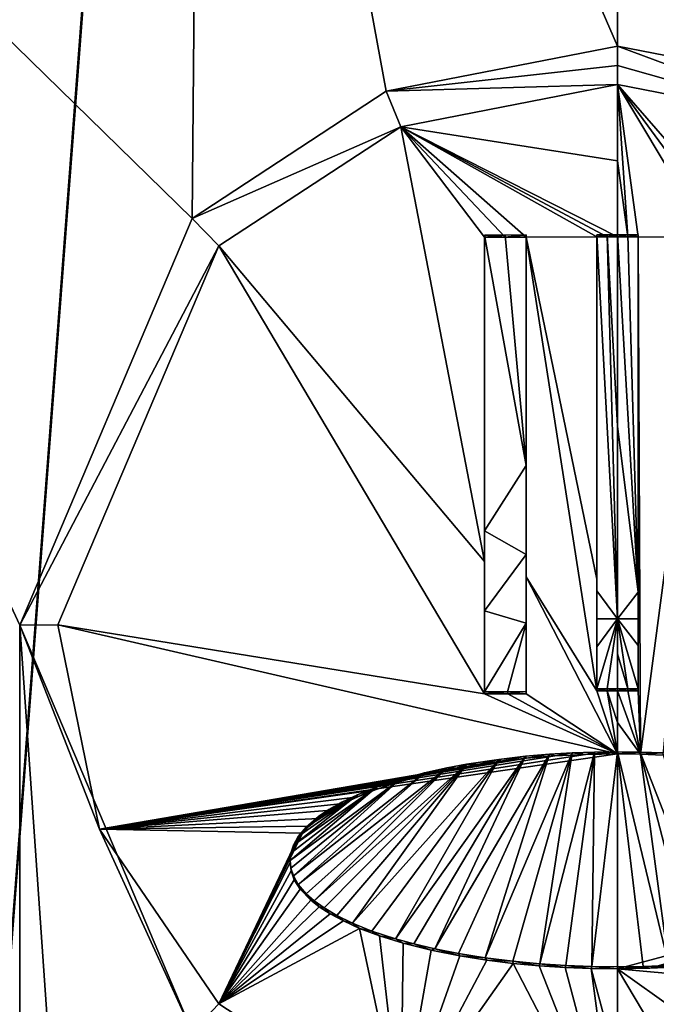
# Model space of a CAD drawing. Header units: metres. Extents: x -28 to 28, y -250 to 28.
# Tile 22 of 92: x -4.32 to 0.28, y -164.87 to -157.75. Entities that reach past the tile are written whole.
import ezdxf

# ---------------------------------------------------------------- set-up
doc = ezdxf.new("R2010")
doc.units = ezdxf.units.M
doc.layers.add('solid_10661053', color=7, linetype='CONTINUOUS')

msp = doc.modelspace()

# ---------------------------------------------------------------- linework, layer by layer
at = {"layer": 'solid_10661053'}
for points in [[(-7.088817, -200.077789, 180.056473), (-7.069123, -106.532249, 166.068573), (0.000003, -106.725121, 164.77803)], [(0.000003, -198.408615, 178.480225), (0.000003, -106.92292, 164.807587), (7.069231, -106.532249, 166.068527)], [(0.000004, -199.084442, 178.581223), (0.000003, -198.408615, 178.480225), (7.069231, -106.532249, 166.068527)], [(7.089748, -200.078171, 180.056885), (0.000004, -199.084442, 178.581223), (7.069231, -106.532249, 166.068527)], [(-7.088817, -200.077789, 180.056473), (0.000003, -106.725121, 164.77803), (0.000003, -106.92292, 164.807587)], [(-7.088817, -200.077789, 180.056473), (0.000003, -106.92292, 164.807587), (0.000003, -198.408615, 178.480225)], [(9.864964, -160.161438, 204.360519), (13.213319, -157.468613, 203.917389), (0, -121.582703, 198.646133)], [(7.980818, -154.424805, 203.520874), (9.864964, -160.161438, 204.360519), (0, -121.582703, 198.646133)], [(-3.07179, -159.186752, 204.311111), (-2.998688, -151.023666, 203.091354), (-7.850322, -154.513596, 203.585968)], [(-3.07179, -159.186752, 204.311111), (-1.669774, -158.267792, 204.177063), (-2.998688, -151.023666, 203.091354)], [(1.670605, -158.267792, 204.176529), (2.999093, -151.02359, 203.090408), (-2.998688, -151.023666, 203.091354)], [(0.000518, -157.941895, 204.129562), (1.670605, -158.267792, 204.176529), (-2.998688, -151.023666, 203.091354)], [(-1.669774, -158.267792, 204.177063), (0.000518, -157.941895, 204.129562), (-2.998688, -151.023666, 203.091354)], [(-4.316755, -162.125977, 204.745743), (-7.850322, -154.513596, 203.585968), (-4.316835, -182.994202, 207.864517)], [(-4.316755, -162.125977, 204.745743), (-3.07179, -159.186752, 204.311111), (-7.850322, -154.513596, 203.585968)], [(0.000518, -158.081558, 204.153824), (0.000518, -157.941895, 204.129562), (-1.669774, -158.267792, 204.177063)], [(1.567744, -158.52565, 204.228714), (1.670605, -158.267792, 204.176529), (0.000518, -157.941895, 204.129562)], [(1.567744, -158.52565, 204.228714), (0.000518, -157.941895, 204.129562), (0.000518, -158.081558, 204.153824)], [(0.000519, -158.21991, 204.184647), (0.000518, -158.081558, 204.153824), (-1.669774, -158.267792, 204.177063)], [(1.567744, -158.52565, 204.228714), (0.000518, -158.081558, 204.153824), (0.000519, -158.21991, 204.184647)], [(-1.565211, -158.524963, 204.229095), (0.000519, -158.21991, 204.184647), (-1.669774, -158.267792, 204.177063)], [(0.000525, -158.76918, 204.316803), (0.000519, -158.21991, 204.184647), (-1.565211, -158.524963, 204.229095)], [(0.960527, -159.321854, 204.43045), (1.567744, -158.52565, 204.228714), (0.000519, -158.21991, 204.184647)], [(0.075533, -159.320206, 204.441437), (0.150529, -159.320236, 204.441223), (0.000519, -158.21991, 204.184647)], [(0.660528, -159.320984, 204.436249), (0.000519, -158.21991, 204.184647), (0.150529, -159.320236, 204.441223)], [(0.000525, -158.76918, 204.316803), (0.075533, -159.320206, 204.441437), (0.000519, -158.21991, 204.184647)], [(0.810655, -159.321381, 204.433609), (0.960527, -159.321854, 204.43045), (0.000519, -158.21991, 204.184647)], [(0.660528, -159.320984, 204.436249), (0.810655, -159.321381, 204.433609), (0.000519, -158.21991, 204.184647)], [(-1.565211, -158.524963, 204.229095), (-1.669774, -158.267792, 204.177063), (-3.07179, -159.186752, 204.311111)], [(-2.877737, -159.384018, 204.354416), (-1.565211, -158.524963, 204.229095), (-3.07179, -159.186752, 204.311111)], [(-0.959467, -161.664337, 204.874802), (-1.565211, -158.524963, 204.229095), (-2.877737, -159.384018, 204.354416)], [(0.000525, -158.76918, 204.316803), (-1.565211, -158.524963, 204.229095), (0.000529, -159.32019, 204.441513)], [(-0.074479, -159.320206, 204.441467), (0.000529, -159.32019, 204.441513), (-1.565211, -158.524963, 204.229095)], [(-0.149471, -159.320236, 204.441269), (-0.074479, -159.320206, 204.441467), (-1.565211, -158.524963, 204.229095)], [(-0.659472, -159.320953, 204.436447), (-0.149471, -159.320236, 204.441269), (-1.565211, -158.524963, 204.229095)], [(-0.809671, -159.321335, 204.433853), (-0.659472, -159.320953, 204.436447), (-1.565211, -158.524963, 204.229095)], [(-0.959473, -159.321808, 204.43074), (-0.809671, -159.321335, 204.433853), (-1.565211, -158.524963, 204.229095)], [(-0.959467, -161.664337, 204.874802), (-0.959473, -159.321808, 204.43074), (-1.565211, -158.524963, 204.229095)], [(0.000525, -158.76918, 204.316803), (0.000529, -159.32019, 204.441513), (0.075533, -159.320206, 204.441437)], [(-2.877737, -159.384018, 204.354416), (-3.07179, -159.186752, 204.311111), (-4.316755, -162.125977, 204.745743)], [(-0.809644, -159.306519, 204.533005), (-0.809671, -159.321335, 204.433853), (-0.959473, -159.321808, 204.43074)], [(-0.809644, -159.306519, 204.533005), (-0.959473, -159.321808, 204.43074), (-0.959457, -159.306976, 204.529892)], [(-0.959457, -159.306976, 204.529892), (-0.959473, -159.321808, 204.43074), (-0.959467, -161.664337, 204.874802)], [(-0.959457, -159.306976, 204.529892), (-0.959467, -161.664337, 204.874802), (-0.959452, -161.443817, 204.940262)], [(-0.65945, -160.971115, 204.865204), (-0.809644, -159.306519, 204.533005), (-0.959457, -159.306976, 204.529892)], [(-0.65945, -160.971115, 204.865204), (-0.959457, -159.306976, 204.529892), (-0.959452, -161.443817, 204.940262)], [(-0.659456, -159.306137, 204.535599), (-0.659472, -159.320953, 204.436447), (-0.809671, -159.321335, 204.433853)], [(-0.659456, -159.306137, 204.535599), (-0.809671, -159.321335, 204.433853), (-0.809644, -159.306519, 204.533005)], [(-0.65945, -160.971115, 204.865204), (-0.659456, -159.306137, 204.535599), (-0.809644, -159.306519, 204.533005)], [(-0.65945, -160.971115, 204.865204), (-0.659472, -159.320953, 204.436447), (-0.659456, -159.306137, 204.535599)], [(-0.659472, -159.320953, 204.436447), (-0.149466, -161.793091, 204.905975), (-0.149471, -159.320236, 204.441269)], [(-0.659472, -159.320953, 204.436447), (-0.14947, -162.600037, 205.024551), (-0.149466, -161.793091, 204.905975)], [(-0.659472, -159.320953, 204.436447), (-0.659467, -161.776474, 204.898438), (-0.14947, -162.600037, 205.024551)], [(-0.659451, -161.614609, 204.973938), (-0.659467, -161.776474, 204.898438), (-0.659472, -159.320953, 204.436447)], [(-0.659451, -161.614609, 204.973938), (-0.659472, -159.320953, 204.436447), (-0.65945, -160.971115, 204.865204)], [(-0.074469, -159.305389, 204.540588), (-0.074479, -159.320206, 204.441467), (-0.149471, -159.320236, 204.441269)], [(-0.074469, -159.305389, 204.540588), (-0.149471, -159.320236, 204.441269), (-0.149456, -159.30542, 204.540405)], [(-0.149456, -159.30542, 204.540405), (-0.149471, -159.320236, 204.441269), (-0.149466, -161.793091, 204.905975)], [(-0.149456, -159.30542, 204.540405), (-0.149466, -161.793091, 204.905975), (-0.149451, -161.877106, 205.020248)], [(0.000548, -162.080368, 205.051392), (-0.074469, -159.305389, 204.540588), (-0.149456, -159.30542, 204.540405)], [(0.000548, -162.080368, 205.051392), (-0.149456, -159.30542, 204.540405), (-0.149451, -161.877106, 205.020248)], [(0.000544, -159.305374, 204.540649), (0.000529, -159.32019, 204.441513), (-0.074479, -159.320206, 204.441467)], [(0.000544, -159.305374, 204.540649), (-0.074479, -159.320206, 204.441467), (-0.074469, -159.305389, 204.540588)], [(0.00055, -160.688568, 204.819366), (0.000544, -159.305374, 204.540649), (-0.074469, -159.305389, 204.540588)], [(0.000548, -162.080368, 205.051392), (0.00055, -160.688568, 204.819366), (-0.074469, -159.305389, 204.540588)], [(0.075558, -159.305389, 204.540573), (0.000529, -159.32019, 204.441513), (0.000544, -159.305374, 204.540649)], [(0.075558, -159.305389, 204.540573), (0.075533, -159.320206, 204.441437), (0.000529, -159.32019, 204.441513)], [(0.150549, -161.887558, 205.02182), (0.000544, -159.305374, 204.540649), (0.00055, -160.688568, 204.819366)], [(0.150549, -161.887558, 205.02182), (0.075558, -159.305389, 204.540573), (0.000544, -159.305374, 204.540649)], [(0.075558, -159.305389, 204.540573), (0.150544, -159.30542, 204.540359), (0.075533, -159.320206, 204.441437)], [(0.150544, -159.30542, 204.540359), (0.150529, -159.320236, 204.441223), (0.075533, -159.320206, 204.441437)], [(0.150549, -161.887558, 205.02182), (0.150544, -159.30542, 204.540359), (0.075558, -159.305389, 204.540573)], [(0.150549, -161.887558, 205.02182), (0.150529, -159.320236, 204.441223), (0.150544, -159.30542, 204.540359)], [(0.150529, -159.320236, 204.441223), (0.15053, -162.600052, 205.024506), (0.166471, -163.058121, 205.084625)], [(0.660528, -159.320984, 204.436249), (0.150529, -159.320236, 204.441223), (0.166471, -163.058121, 205.084625)], [(0.150529, -159.320236, 204.441223), (0.150535, -161.250214, 204.817078), (0.15053, -162.600052, 205.024506)], [(0.150549, -161.887558, 205.02182), (0.150535, -161.250214, 204.817078), (0.150529, -159.320236, 204.441223)], [(0.660528, -159.320984, 204.436249), (0.166471, -163.058121, 205.084625), (0.331586, -163.06398, 205.084351)], [(-4.040347, -162.123779, 204.759537), (-2.877737, -159.384018, 204.354416), (-4.316755, -162.125977, 204.745743)], [(-0.959471, -162.621429, 205.016754), (-2.877737, -159.384018, 204.354416), (-4.040347, -162.123779, 204.759537)], [(-0.959467, -161.664337, 204.874802), (-2.877737, -159.384018, 204.354416), (-0.959471, -162.621429, 205.016754)], [(0.150549, -161.887558, 205.02182), (0.00055, -160.688568, 204.819366), (0.000548, -162.080368, 205.051392)], [(-0.659451, -161.614609, 204.973938), (-0.65945, -160.971115, 204.865204), (-0.959452, -161.443817, 204.940262)], [(0.150546, -162.585266, 205.123413), (0.15053, -162.600052, 205.024506), (0.150535, -161.250214, 204.817078)], [(0.150548, -162.272461, 205.079346), (0.150546, -162.585266, 205.123413), (0.150535, -161.250214, 204.817078)], [(0.150548, -162.079849, 205.051025), (0.150548, -162.272461, 205.079346), (0.150535, -161.250214, 204.817078)], [(0.150549, -161.887558, 205.02182), (0.150548, -162.079849, 205.051025), (0.150535, -161.250214, 204.817078)], [(-0.959452, -161.443817, 204.940262), (-0.959467, -161.664337, 204.874802), (-0.959453, -162.02153, 205.031586)], [(-0.659451, -161.614609, 204.973938), (-0.959452, -161.443817, 204.940262), (-0.959453, -162.02153, 205.031586)], [(-0.659452, -162.110611, 205.050751), (-0.659451, -161.614609, 204.973938), (-0.959453, -162.02153, 205.031586)], [(-0.659452, -162.110611, 205.050751), (-0.659467, -161.776474, 204.898438), (-0.659451, -161.614609, 204.973938)], [(-0.959453, -162.02153, 205.031586), (-0.959467, -161.664337, 204.874802), (-0.959471, -162.621429, 205.016754)], [(-0.659467, -161.776474, 204.898438), (-0.65947, -162.620575, 205.022461), (0.000528, -163.056152, 205.084732)], [(-0.659455, -162.605789, 205.121384), (-0.65947, -162.620575, 205.022461), (-0.659467, -161.776474, 204.898438)], [(-0.659467, -161.776474, 204.898438), (0.000528, -163.056152, 205.084732), (-0.14947, -162.600037, 205.024551)], [(-0.659452, -162.110611, 205.050751), (-0.659455, -162.605789, 205.121384), (-0.659467, -161.776474, 204.898438)], [(-0.149451, -161.877106, 205.020248), (-0.149466, -161.793091, 204.905975), (-0.14947, -162.600037, 205.024551)], [(-0.149451, -161.877106, 205.020248), (-0.14947, -162.600037, 205.024551), (-0.149452, -162.079025, 205.050934)], [(0.000548, -162.080368, 205.051392), (-0.149451, -161.877106, 205.020248), (-0.149452, -162.079025, 205.050934)], [(0.150549, -161.887558, 205.02182), (0.000548, -162.080368, 205.051392), (0.150548, -162.079849, 205.051025)], [(-0.959453, -162.02153, 205.031586), (-0.959471, -162.621429, 205.016754), (-0.959456, -162.606644, 205.115692)], [(-0.659452, -162.110611, 205.050751), (-0.959453, -162.02153, 205.031586), (-0.959456, -162.606644, 205.115692)], [(-4.316755, -162.125977, 204.745743), (-4.316835, -182.994202, 207.864517), (-3.07187, -180.054977, 207.429901)], [(-3.740756, -163.598495, 204.981201), (-4.040347, -162.123779, 204.759537), (-4.316755, -162.125977, 204.745743)], [(-3.071982, -165.063797, 205.189453), (-4.316755, -162.125977, 204.745743), (-3.07187, -180.054977, 207.429901)], [(-3.740756, -163.598495, 204.981201), (-4.316755, -162.125977, 204.745743), (-3.071982, -165.063797, 205.189453)], [(0.000528, -163.056152, 205.084732), (-4.040347, -162.123779, 204.759537), (-3.740756, -163.598495, 204.981201)], [(-0.959471, -162.621429, 205.016754), (-4.040347, -162.123779, 204.759537), (0.000528, -163.056152, 205.084732)], [(-0.659452, -162.110611, 205.050751), (-0.959456, -162.606644, 205.115692), (-0.794706, -162.60614, 205.11908)], [(-0.659452, -162.110611, 205.050751), (-0.794706, -162.60614, 205.11908), (-0.659455, -162.605789, 205.121384)], [(-0.149452, -162.079025, 205.050934), (-0.14947, -162.600037, 205.024551), (-0.149452, -162.281586, 205.080719)], [(0.000548, -162.080368, 205.051392), (-0.149454, -162.585266, 205.123459), (-0.07473, -162.585236, 205.123642)], [(0.000548, -162.080368, 205.051392), (-0.149452, -162.281586, 205.080719), (-0.149454, -162.585266, 205.123459)], [(0.000548, -162.080368, 205.051392), (-0.149452, -162.079025, 205.050934), (-0.149452, -162.281586, 205.080719)], [(0.000548, -162.080368, 205.051392), (-0.07473, -162.585236, 205.123642), (0.000546, -162.58522, 205.123703)], [(0.000547, -162.332687, 205.088318), (0.000548, -162.080368, 205.051392), (0.000546, -162.58522, 205.123703)], [(0.075794, -162.585236, 205.123627), (0.000548, -162.080368, 205.051392), (0.000547, -162.332687, 205.088318)], [(0.150548, -162.079849, 205.051025), (0.000548, -162.080368, 205.051392), (0.150548, -162.272461, 205.079346)], [(0.150546, -162.585266, 205.123413), (0.000548, -162.080368, 205.051392), (0.075794, -162.585236, 205.123627)], [(0.150548, -162.272461, 205.079346), (0.000548, -162.080368, 205.051392), (0.150546, -162.585266, 205.123413)], [(-0.149452, -162.281586, 205.080719), (-0.14947, -162.600037, 205.024551), (-0.149454, -162.585266, 205.123459)], [(0.075794, -162.585236, 205.123627), (0.000547, -162.332687, 205.088318), (0.000546, -162.58522, 205.123703)], [(-0.959456, -162.606644, 205.115692), (-0.959471, -162.621429, 205.016754), (-0.791307, -162.620911, 205.020218)], [(-0.791307, -162.620911, 205.020218), (-0.959471, -162.621429, 205.016754), (0.000528, -163.056152, 205.084732)], [(-0.959456, -162.606644, 205.115692), (-0.791307, -162.620911, 205.020218), (-0.794706, -162.60614, 205.11908)], [(-0.794706, -162.60614, 205.11908), (-0.65947, -162.620575, 205.022461), (-0.659455, -162.605789, 205.121384)], [(-0.794706, -162.60614, 205.11908), (-0.791307, -162.620911, 205.020218), (-0.65947, -162.620575, 205.022461)], [(-0.65947, -162.620575, 205.022461), (-0.791307, -162.620911, 205.020218), (0.000528, -163.056152, 205.084732)], [(-0.149454, -162.585266, 205.123459), (-0.14947, -162.600037, 205.024551), (-0.074735, -162.600006, 205.024734)], [(-0.074735, -162.600006, 205.024734), (-0.14947, -162.600037, 205.024551), (0.000528, -163.056152, 205.084732)], [(-0.149454, -162.585266, 205.123459), (-0.074735, -162.600006, 205.024734), (-0.07473, -162.585236, 205.123642)], [(-0.07473, -162.585236, 205.123642), (-0.074735, -162.600006, 205.024734), (0.000531, -162.600006, 205.024796)], [(-0.074735, -162.600006, 205.024734), (0.000528, -163.056152, 205.084732), (0.000529, -162.828003, 205.055389)], [(-0.074735, -162.600006, 205.024734), (0.000529, -162.828003, 205.055389), (0.000531, -162.600006, 205.024796)], [(-0.07473, -162.585236, 205.123642), (0.000531, -162.600006, 205.024796), (0.000546, -162.58522, 205.123703)], [(0.000531, -162.600006, 205.024796), (0.000529, -162.828003, 205.055389), (0.166471, -163.058121, 205.084625)], [(0.000546, -162.58522, 205.123703), (0.000531, -162.600006, 205.024796), (0.075556, -162.600021, 205.024719)], [(0.075556, -162.600021, 205.024719), (0.000531, -162.600006, 205.024796), (0.166471, -163.058121, 205.084625)], [(0.075794, -162.585236, 205.123627), (0.000546, -162.58522, 205.123703), (0.075556, -162.600021, 205.024719)], [(0.075794, -162.585236, 205.123627), (0.075556, -162.600021, 205.024719), (0.15053, -162.600052, 205.024506)], [(0.15053, -162.600052, 205.024506), (0.075556, -162.600021, 205.024719), (0.166471, -163.058121, 205.084625)], [(0.150546, -162.585266, 205.123413), (0.075794, -162.585236, 205.123627), (0.15053, -162.600052, 205.024506)], [(0.000529, -162.828003, 205.055389), (0.000528, -163.056152, 205.084732), (0.166471, -163.058121, 205.084625)], [(-0.230237, -163.059937, 205.08461), (0.000528, -163.056152, 205.084732), (-3.740756, -163.598495, 204.981201)], [(-0.45103, -163.070755, 205.084183), (-0.230237, -163.059937, 205.08461), (-3.740756, -163.598495, 204.981201)], [(-1.318504, -164.464676, 205.317535), (-0.491316, -163.058716, 205.183014), (-0.663736, -163.073288, 205.182465)], [(-1.318504, -164.464676, 205.317535), (-1.147366, -164.498383, 205.325623), (-0.491316, -163.058716, 205.183014)], [(-1.147366, -164.498383, 205.325623), (-0.954573, -164.52916, 205.333237), (-0.491316, -163.058716, 205.183014)], [(-0.954573, -164.52916, 205.333237), (-0.327304, -163.049026, 205.18338), (-0.491316, -163.058716, 205.183014)], [(-0.954573, -164.52916, 205.333237), (-0.754401, -164.554153, 205.339539), (-0.327304, -163.049026, 205.18338)], [(-0.754401, -164.554153, 205.339539), (-0.560491, -164.572205, 205.344162), (-0.327304, -163.049026, 205.18338)], [(-0.491316, -163.058716, 205.183014), (-0.656849, -163.087418, 205.083557), (-0.663736, -163.073288, 205.182465)], [(-0.491316, -163.058716, 205.183014), (-0.45103, -163.070755, 205.084183), (-0.656849, -163.087418, 205.083557)], [(-0.560491, -164.572205, 205.344162), (-0.164235, -163.043289, 205.183609), (-0.327304, -163.049026, 205.18338)], [(-0.560491, -164.572205, 205.344162), (-0.371468, -164.584412, 205.347336), (-0.164235, -163.043289, 205.183609)], [(-0.327304, -163.049026, 205.18338), (-0.45103, -163.070755, 205.084183), (-0.491316, -163.058716, 205.183014)], [(-0.327304, -163.049026, 205.18338), (-0.230237, -163.059937, 205.08461), (-0.45103, -163.070755, 205.084183)], [(-0.371468, -164.584412, 205.347336), (-0.184913, -164.591537, 205.349182), (-0.164235, -163.043289, 205.183609)], [(-0.164235, -163.043289, 205.183609), (-0.230237, -163.059937, 205.08461), (-0.327304, -163.049026, 205.18338)], [(0.000473, -163.041382, 205.18367), (0.000528, -163.056152, 205.084732), (-0.230237, -163.059937, 205.08461)], [(0.000473, -163.041382, 205.18367), (-0.230237, -163.059937, 205.08461), (-0.164235, -163.043289, 205.183609)], [(-0.184913, -164.591537, 205.349182), (0.000473, -163.041382, 205.18367), (-0.164235, -163.043289, 205.183609)], [(-0.184913, -164.591537, 205.349182), (0.000525, -164.593872, 205.349762), (0.000473, -163.041382, 205.18367)], [(0.165182, -163.043304, 205.183548), (0.000528, -163.056152, 205.084732), (0.000473, -163.041382, 205.18367)], [(0.372517, -164.584442, 205.347214), (0.165182, -163.043304, 205.183548), (0.000473, -163.041382, 205.18367)], [(0.185963, -164.591537, 205.349121), (0.372517, -164.584442, 205.347214), (0.000473, -163.041382, 205.18367)], [(0.000525, -164.593872, 205.349762), (0.185963, -164.591537, 205.349121), (0.000473, -163.041382, 205.18367)], [(0.165182, -163.043304, 205.183548), (0.166471, -163.058121, 205.084625), (0.000528, -163.056152, 205.084732)], [(0.328251, -163.049042, 205.183289), (0.166471, -163.058121, 205.084625), (0.165182, -163.043304, 205.183548)], [(0.755451, -164.554199, 205.33931), (0.328251, -163.049042, 205.183289), (0.165182, -163.043304, 205.183548)], [(0.56154, -164.572235, 205.343994), (0.755451, -164.554199, 205.33931), (0.165182, -163.043304, 205.183548)], [(0.372517, -164.584442, 205.347214), (0.56154, -164.572235, 205.343994), (0.165182, -163.043304, 205.183548)], [(0.328251, -163.049042, 205.183289), (0.331586, -163.06398, 205.084351), (0.166471, -163.058121, 205.084625)], [(-0.656849, -163.087418, 205.083557), (-0.45103, -163.070755, 205.084183), (-3.740756, -163.598495, 204.981201)], [(-0.84295, -163.108307, 205.082825), (-0.656849, -163.087418, 205.083557), (-3.740756, -163.598495, 204.981201)], [(-1.011066, -163.132339, 205.082077), (-0.84295, -163.108307, 205.082825), (-3.740756, -163.598495, 204.981201)], [(-1.163314, -163.158752, 205.081375), (-1.011066, -163.132339, 205.082077), (-3.740756, -163.598495, 204.981201)], [(-2.191185, -164.116791, 205.247665), (-1.089725, -163.130585, 205.180679), (-1.229045, -163.15686, 205.180054)], [(-2.191185, -164.116791, 205.247665), (-2.118884, -164.169098, 205.256577), (-1.089725, -163.130585, 205.180679)], [(-2.118884, -164.169098, 205.256577), (-2.027205, -164.223557, 205.266464), (-1.089725, -163.130585, 205.180679)], [(-2.027205, -164.223557, 205.266464), (-1.913154, -164.279434, 205.277237), (-1.089725, -163.130585, 205.180679)], [(-1.913154, -164.279434, 205.277237), (-0.856833, -163.095322, 205.181717), (-1.089725, -163.130585, 205.180679)], [(-1.913154, -164.279434, 205.277237), (-1.772981, -164.33606, 205.288803), (-0.856833, -163.095322, 205.181717)], [(-1.772981, -164.33606, 205.288803), (-1.602392, -164.392395, 205.300964), (-0.856833, -163.095322, 205.181717)], [(-1.602392, -164.392395, 205.300964), (-0.663736, -163.073288, 205.182465), (-0.856833, -163.095322, 205.181717)], [(-1.602392, -164.392395, 205.300964), (-1.46923, -164.429153, 205.30925), (-0.663736, -163.073288, 205.182465)], [(-1.46923, -164.429153, 205.30925), (-1.318504, -164.464676, 205.317535), (-0.663736, -163.073288, 205.182465)], [(-1.089725, -163.130585, 205.180679), (-1.163314, -163.158752, 205.081375), (-1.229045, -163.15686, 205.180054)], [(-1.089725, -163.130585, 205.180679), (-1.011066, -163.132339, 205.082077), (-1.163314, -163.158752, 205.081375)], [(-0.856833, -163.095322, 205.181717), (-1.011066, -163.132339, 205.082077), (-1.089725, -163.130585, 205.180679)], [(-0.856833, -163.095322, 205.181717), (-0.84295, -163.108307, 205.082825), (-1.011066, -163.132339, 205.082077)], [(-0.663736, -163.073288, 205.182465), (-0.84295, -163.108307, 205.082825), (-0.856833, -163.095322, 205.181717)], [(-0.663736, -163.073288, 205.182465), (-0.656849, -163.087418, 205.083557), (-0.84295, -163.108307, 205.082825)], [(-1.301108, -163.186935, 205.080765), (-1.163314, -163.158752, 205.081375), (-3.740756, -163.598495, 204.981201)], [(-1.425737, -163.21637, 205.080292), (-1.301108, -163.186935, 205.080765), (-3.740756, -163.598495, 204.981201)], [(-2.339943, -163.937683, 205.221313), (-1.39301, -163.193558, 205.179413), (-1.574736, -163.24263, 205.178925)], [(-2.339943, -163.937683, 205.221313), (-2.304923, -163.999023, 205.229614), (-1.39301, -163.193558, 205.179413)], [(-2.304923, -163.999023, 205.229614), (-1.229045, -163.15686, 205.180054), (-1.39301, -163.193558, 205.179413)], [(-2.304923, -163.999023, 205.229614), (-2.246896, -164.067215, 205.239716), (-1.229045, -163.15686, 205.180054)], [(-2.246896, -164.067215, 205.239716), (-2.191185, -164.116791, 205.247665), (-1.229045, -163.15686, 205.180054)], [(-1.39301, -163.193558, 205.179413), (-1.425737, -163.21637, 205.080292), (-1.574736, -163.24263, 205.178925)], [(-1.39301, -163.193558, 205.179413), (-1.301108, -163.186935, 205.080765), (-1.425737, -163.21637, 205.080292)], [(-1.229045, -163.15686, 205.180054), (-1.301108, -163.186935, 205.080765), (-1.39301, -163.193558, 205.179413)], [(-1.229045, -163.15686, 205.180054), (-1.163314, -163.158752, 205.081375), (-1.301108, -163.186935, 205.080765)], [(-1.600941, -163.265213, 205.079849), (-1.425737, -163.21637, 205.080292), (-3.740756, -163.598495, 204.981201)], [(-1.74968, -163.315109, 205.079865), (-1.600941, -163.265213, 205.079849), (-3.740756, -163.598495, 204.981201)], [(-1.574736, -163.24263, 205.178925), (-1.740847, -163.297165, 205.178894), (-2.364474, -163.826355, 205.208176)], [(-2.358614, -163.880936, 205.21431), (-1.574736, -163.24263, 205.178925), (-2.364474, -163.826355, 205.208176)], [(-2.358614, -163.880936, 205.21431), (-2.339943, -163.937683, 205.221313), (-1.574736, -163.24263, 205.178925)], [(-1.740847, -163.297165, 205.178894), (-1.600941, -163.265213, 205.079849), (-1.74968, -163.315109, 205.079865)], [(-1.574736, -163.24263, 205.178925), (-1.600941, -163.265213, 205.079849), (-1.740847, -163.297165, 205.178894)], [(-1.574736, -163.24263, 205.178925), (-1.425737, -163.21637, 205.080292), (-1.600941, -163.265213, 205.079849)], [(-1.875407, -163.365204, 205.080353), (-1.74968, -163.315109, 205.079865), (-3.740756, -163.598495, 204.981201)], [(-1.740847, -163.297165, 205.178894), (-2.35867, -163.771973, 205.202652), (-2.364474, -163.826355, 205.208176)], [(-1.740847, -163.297165, 205.178894), (-2.340173, -163.715195, 205.19751), (-2.35867, -163.771973, 205.202652)], [(-1.740847, -163.297165, 205.178894), (-1.877764, -163.35141, 205.179413), (-2.340173, -163.715195, 205.19751)], [(-1.877764, -163.35141, 205.179413), (-2.305491, -163.653656, 205.192657), (-2.340173, -163.715195, 205.19751)], [(-1.877764, -163.35141, 205.179413), (-2.248046, -163.584976, 205.188095), (-2.305491, -163.653656, 205.192657)], [(-1.877764, -163.35141, 205.179413), (-1.991388, -163.405304, 205.180481), (-2.248046, -163.584976, 205.188095)], [(-1.877764, -163.35141, 205.179413), (-1.981025, -163.41481, 205.081299), (-1.991388, -163.405304, 205.180481)], [(-1.877764, -163.35141, 205.179413), (-1.875407, -163.365204, 205.080353), (-1.981025, -163.41481, 205.081299)], [(-1.740847, -163.297165, 205.178894), (-1.875407, -163.365204, 205.080353), (-1.877764, -163.35141, 205.179413)], [(-1.740847, -163.297165, 205.178894), (-1.74968, -163.315109, 205.079865), (-1.875407, -163.365204, 205.080353)], [(-1.981025, -163.41481, 205.081299), (-1.875407, -163.365204, 205.080353), (-3.740756, -163.598495, 204.981201)], [(-2.069009, -163.463394, 205.082687), (-1.981025, -163.41481, 205.081299), (-3.740756, -163.598495, 204.981201)], [(-1.991388, -163.405304, 205.180481), (-2.15933, -163.508698, 205.184113), (-2.248046, -163.584976, 205.188095)], [(-1.991388, -163.405304, 205.180481), (-2.084261, -163.457901, 205.182083), (-2.15933, -163.508698, 205.184113)], [(-1.991388, -163.405304, 205.180481), (-2.069009, -163.463394, 205.082687), (-2.084261, -163.457901, 205.182083)], [(-1.991388, -163.405304, 205.180481), (-1.981025, -163.41481, 205.081299), (-2.069009, -163.463394, 205.082687)], [(-2.157352, -163.522003, 205.084946), (-2.069009, -163.463394, 205.082687), (-3.740756, -163.598495, 204.981201)], [(-2.084261, -163.457901, 205.182083), (-2.157352, -163.522003, 205.084946), (-2.15933, -163.508698, 205.184113)], [(-2.084261, -163.457901, 205.182083), (-2.069009, -163.463394, 205.082687), (-2.157352, -163.522003, 205.084946)], [(-2.225031, -163.577545, 205.087708), (-2.157352, -163.522003, 205.084946), (-3.740756, -163.598495, 204.981201)], [(-2.15933, -163.508698, 205.184113), (-2.225031, -163.577545, 205.087708), (-2.248046, -163.584976, 205.188095)], [(-2.15933, -163.508698, 205.184113), (-2.157352, -163.522003, 205.084946), (-2.225031, -163.577545, 205.087708)], [(-2.275297, -163.629349, 205.090836), (-2.225031, -163.577545, 205.087708), (-3.740756, -163.598495, 204.981201)], [(-2.878124, -164.862289, 205.173141), (-3.740756, -163.598495, 204.981201), (-3.071982, -165.063797, 205.189453)], [(-2.275297, -163.629349, 205.090836), (-3.740756, -163.598495, 204.981201), (-2.878124, -164.862289, 205.173141)], [(-2.31131, -163.677094, 205.094162), (-2.275297, -163.629349, 205.090836), (-2.878124, -164.862289, 205.173141)], [(-2.305491, -163.653656, 205.192657), (-2.275297, -163.629349, 205.090836), (-2.31131, -163.677094, 205.094162)], [(-2.248046, -163.584976, 205.188095), (-2.275297, -163.629349, 205.090836), (-2.305491, -163.653656, 205.192657)], [(-2.248046, -163.584976, 205.188095), (-2.225031, -163.577545, 205.087708), (-2.275297, -163.629349, 205.090836)], [(0.000511, -164.608688, 205.250687), (2.873394, -164.868027, 205.173126), (3.738593, -163.606171, 204.981186)], [(0.233646, -164.604996, 205.249664), (0.000511, -164.608688, 205.250687), (3.738593, -163.606171, 204.981186)], [(0.455542, -164.594513, 205.246872), (0.233646, -164.604996, 205.249664), (3.738593, -163.606171, 204.981186)], [(-2.342477, -163.735352, 205.098831), (-2.31131, -163.677094, 205.094162), (-2.878124, -164.862289, 205.173141)], [(-2.340173, -163.715195, 205.19751), (-2.31131, -163.677094, 205.094162), (-2.342477, -163.735352, 205.098831)], [(-2.305491, -163.653656, 205.192657), (-2.31131, -163.677094, 205.094162), (-2.340173, -163.715195, 205.19751)], [(-2.359238, -163.789444, 205.103775), (-2.342477, -163.735352, 205.098831), (-2.878124, -164.862289, 205.173141)], [(-2.35867, -163.771973, 205.202652), (-2.359238, -163.789444, 205.103775), (-2.36449, -163.841187, 205.109024)], [(-2.35867, -163.771973, 205.202652), (-2.36449, -163.841187, 205.109024), (-2.364474, -163.826355, 205.208176)], [(-2.35867, -163.771973, 205.202652), (-2.342477, -163.735352, 205.098831), (-2.359238, -163.789444, 205.103775)], [(-2.340173, -163.715195, 205.19751), (-2.342477, -163.735352, 205.098831), (-2.35867, -163.771973, 205.202652)], [(-2.36449, -163.841187, 205.109024), (-2.359238, -163.789444, 205.103775), (-2.878124, -164.862289, 205.173141)], [(-2.357353, -163.901382, 205.115829), (-2.36449, -163.841187, 205.109024), (-2.878124, -164.862289, 205.173141)], [(-2.364474, -163.826355, 205.208176), (-2.36449, -163.841187, 205.109024), (-2.357353, -163.901382, 205.115829)], [(-2.358614, -163.880936, 205.21431), (-2.364474, -163.826355, 205.208176), (-2.357353, -163.901382, 205.115829)], [(-2.334331, -163.964539, 205.123718), (-2.357353, -163.901382, 205.115829), (-2.878124, -164.862289, 205.173141)], [(-2.358614, -163.880936, 205.21431), (-2.357353, -163.901382, 205.115829), (-2.339943, -163.937683, 205.221313)], [(-2.339943, -163.937683, 205.221313), (-2.357353, -163.901382, 205.115829), (-2.334331, -163.964539, 205.123718)], [(-2.290061, -164.033859, 205.133316), (-2.334331, -163.964539, 205.123718), (-2.878124, -164.862289, 205.173141)], [(-2.339943, -163.937683, 205.221313), (-2.334331, -163.964539, 205.123718), (-2.304923, -163.999023, 205.229614)], [(-2.304923, -163.999023, 205.229614), (-2.334331, -163.964539, 205.123718), (-2.290061, -164.033859, 205.133316)], [(-2.214693, -164.111984, 205.145294), (-2.290061, -164.033859, 205.133316), (-2.878124, -164.862289, 205.173141)], [(-2.304923, -163.999023, 205.229614), (-2.290061, -164.033859, 205.133316), (-2.246896, -164.067215, 205.239716)], [(-2.246896, -164.067215, 205.239716), (-2.290061, -164.033859, 205.133316), (-2.214693, -164.111984, 205.145294)], [(-2.153186, -164.1604, 205.153351), (-2.214693, -164.111984, 205.145294), (-2.878124, -164.862289, 205.173141)], [(-2.246896, -164.067215, 205.239716), (-2.214693, -164.111984, 205.145294), (-2.191185, -164.116791, 205.247665)], [(-2.191185, -164.116791, 205.247665), (-2.214693, -164.111984, 205.145294), (-2.153186, -164.1604, 205.153351)], [(-2.191185, -164.116791, 205.247665), (-2.153186, -164.1604, 205.153351), (-2.118884, -164.169098, 205.256577)], [(-2.075566, -164.210953, 205.162262), (-2.153186, -164.1604, 205.153351), (-2.878124, -164.862289, 205.173141)], [(-2.118884, -164.169098, 205.256577), (-2.153186, -164.1604, 205.153351), (-2.075566, -164.210953, 205.162262)], [(-2.118884, -164.169098, 205.256577), (-2.075566, -164.210953, 205.162262), (-2.027205, -164.223557, 205.266464)], [(-1.979301, -164.263153, 205.172012), (-2.075566, -164.210953, 205.162262), (-2.878124, -164.862289, 205.173141)], [(-1.861521, -164.316452, 205.182541), (-1.979301, -164.263153, 205.172012), (-2.878124, -164.862289, 205.173141)], [(-2.027205, -164.223557, 205.266464), (-2.075566, -164.210953, 205.162262), (-1.979301, -164.263153, 205.172012)], [(-2.027205, -164.223557, 205.266464), (-1.979301, -164.263153, 205.172012), (-1.913154, -164.279434, 205.277237)], [(-1.913154, -164.279434, 205.277237), (-1.979301, -164.263153, 205.172012), (-1.861521, -164.316452, 205.182541)], [(-1.861521, -164.316452, 205.182541), (-2.878124, -164.862289, 205.173141), (-1.565008, -165.720917, 205.30455)], [(-1.913154, -164.279434, 205.277237), (-1.861521, -164.316452, 205.182541), (-1.772981, -164.33606, 205.288803)], [(-1.719135, -164.369934, 205.19371), (-1.861521, -164.316452, 205.182541), (-1.565008, -165.720917, 205.30455)], [(-1.772981, -164.33606, 205.288803), (-1.861521, -164.316452, 205.182541), (-1.719135, -164.369934, 205.19371)], [(-1.772981, -164.33606, 205.288803), (-1.719135, -164.369934, 205.19371), (-1.602392, -164.392395, 205.300964)], [(-1.547282, -164.423019, 205.205383), (-1.719135, -164.369934, 205.19371), (-1.565008, -165.720917, 205.30455)], [(-1.602392, -164.392395, 205.300964), (-1.719135, -164.369934, 205.19371), (-1.547282, -164.423019, 205.205383)], [(-1.602392, -164.392395, 205.300964), (-1.547282, -164.423019, 205.205383), (-1.46923, -164.429153, 205.30925)], [(-1.345608, -164.473495, 205.21701), (-1.547282, -164.423019, 205.205383), (-1.565008, -165.720917, 205.30455)], [(-1.137973, -164.514832, 205.226929), (-1.345608, -164.473495, 205.21701), (-1.565008, -165.720917, 205.30455)], [(-1.46923, -164.429153, 205.30925), (-1.547282, -164.423019, 205.205383), (-1.345608, -164.473495, 205.21701)], [(-1.46923, -164.429153, 205.30925), (-1.345608, -164.473495, 205.21701), (-1.318504, -164.464676, 205.317535)], [(-1.318504, -164.464676, 205.317535), (-1.345608, -164.473495, 205.21701), (-1.137973, -164.514832, 205.226929)], [(-1.318504, -164.464676, 205.317535), (-1.137973, -164.514832, 205.226929), (-1.147366, -164.498383, 205.325623)], [(-0.941791, -164.545776, 205.234589), (-1.137973, -164.514832, 205.226929), (-1.565008, -165.720917, 205.30455)], [(-0.752423, -164.569153, 205.240494), (-0.941791, -164.545776, 205.234589), (-1.565008, -165.720917, 205.30455)], [(-1.147366, -164.498383, 205.325623), (-1.137973, -164.514832, 205.226929), (-0.954573, -164.52916, 205.333237)], [(-0.954573, -164.52916, 205.333237), (-1.137973, -164.514832, 205.226929), (-0.941791, -164.545776, 205.234589)], [(-0.954573, -164.52916, 205.333237), (-0.941791, -164.545776, 205.234589), (-0.754401, -164.554153, 205.339539)], [(-0.754401, -164.554153, 205.339539), (-0.941791, -164.545776, 205.234589), (-0.752423, -164.569153, 205.240494)], [(-0.754401, -164.554153, 205.339539), (-0.752423, -164.569153, 205.240494), (-0.565044, -164.586655, 205.24498)], [(-0.754401, -164.554153, 205.339539), (-0.565044, -164.586655, 205.24498), (-0.560491, -164.572205, 205.344162)], [(-0.752423, -164.569153, 205.240494), (-1.565008, -165.720917, 205.30455), (0.000489, -166.025543, 205.351212)], [(-0.565044, -164.586655, 205.24498), (-0.752423, -164.569153, 205.240494), (0.000489, -166.025543, 205.351212)], [(-0.560491, -164.572205, 205.344162), (-0.565044, -164.586655, 205.24498), (-0.377467, -164.598923, 205.248169)], [(-0.377467, -164.598923, 205.248169), (-0.565044, -164.586655, 205.24498), (0.000489, -166.025543, 205.351212)], [(-0.560491, -164.572205, 205.344162), (-0.377467, -164.598923, 205.248169), (-0.371468, -164.584412, 205.347336)], [(-0.371468, -164.584412, 205.347336), (-0.377467, -164.598923, 205.248169), (-0.188996, -164.606232, 205.250061)], [(-0.188996, -164.606232, 205.250061), (-0.377467, -164.598923, 205.248169), (0.000489, -166.025543, 205.351212)], [(-0.371468, -164.584412, 205.347336), (-0.188996, -164.606232, 205.250061), (-0.184913, -164.591537, 205.349182)], [(-0.184913, -164.591537, 205.349182), (-0.188996, -164.606232, 205.250061), (0.000511, -164.608688, 205.250687)], [(-0.188996, -164.606232, 205.250061), (0.000489, -166.025543, 205.351212), (0.000501, -165.316681, 205.306961)], [(-0.188996, -164.606232, 205.250061), (0.000501, -165.316681, 205.306961), (0.000511, -164.608688, 205.250687)], [(-0.184913, -164.591537, 205.349182), (0.000511, -164.608688, 205.250687), (0.000525, -164.593872, 205.349762)], [(0.000501, -165.316681, 205.306961), (0.796913, -165.949081, 205.339294), (0.000511, -164.608688, 205.250687)], [(0.000525, -164.593872, 205.349762), (0.000511, -164.608688, 205.250687), (0.233646, -164.604996, 205.249664)], [(0.000511, -164.608688, 205.250687), (0.796913, -165.949081, 205.339294), (1.563183, -165.722122, 205.304245)], [(0.000511, -164.608688, 205.250687), (1.563183, -165.722122, 205.304245), (2.873394, -164.868027, 205.173126)], [(0.000525, -164.593872, 205.349762), (0.233646, -164.604996, 205.249664), (0.185963, -164.591537, 205.349121)], [(0.185963, -164.591537, 205.349121), (0.233646, -164.604996, 205.249664), (0.372517, -164.584442, 205.347214)], [(0.372517, -164.584442, 205.347214), (0.233646, -164.604996, 205.249664), (0.455542, -164.594513, 205.246872)], [(-1.565008, -165.720917, 205.30455), (-2.878124, -164.862289, 205.173141), (-3.071982, -165.063797, 205.189453)]]:
    msp.add_3dface(points, dxfattribs=at)

doc.saveas('drawing.dxf')
